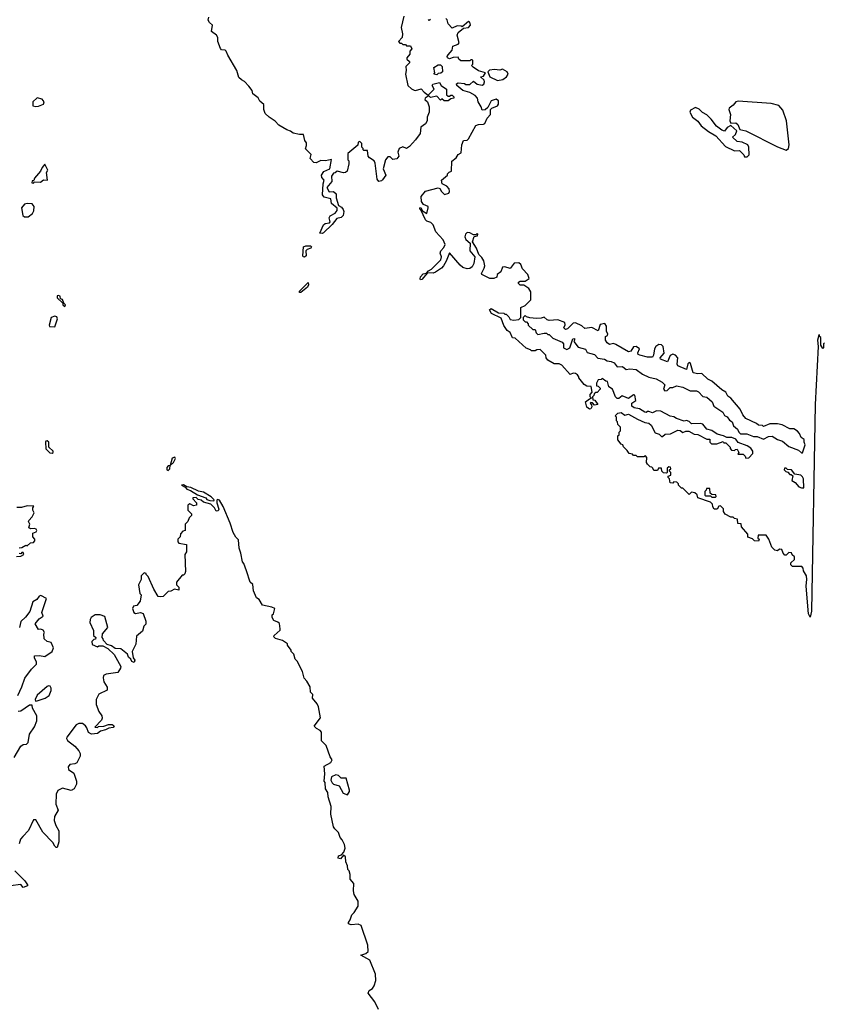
# Model space of a CAD drawing. Extents: x 2219101 to 2444320, y 201258 to 358766.
# Tile 127 of 256: x 2326867 to 2333247, y 285966 to 293778. Entities that reach past the tile are written whole.
import ezdxf

# ---------------------------------------------------------------- set-up
doc = ezdxf.new("R2010")
doc.units = 0

msp = doc.modelspace()

# ---------------------------------------------------------------- linework, layer by layer
at = {"layer": '0CON10XD'}
for points in [[(2329912.5, 293805), (2329892.5, 293715), (2329902.5, 293665), (2329900, 293635), (2329870, 293605), (2329881.7, 293591.7), (2329895, 293590), (2329905, 293580), (2329925, 293580), (2329935, 293570), (2329965, 293570), (2329977.5, 293545), (2329961.7, 293528.3), (2329960, 293505), (2329937.5, 293475), (2329937.5, 293465), (2329956.7, 293445), (2329957.5, 293435), (2329930, 293405), (2329932.5, 293375), (2329926.2, 293345), (2329945, 293256.7), (2329975, 293228.8), (2329995, 293218.8), (2330005, 293216.2), (2330049.5, 293229.5), (2330075, 293201.2), (2330105, 293180), (2330152.5, 293225), (2330137.5, 293255), (2330143.6, 293266.4), (2330195, 293280), (2330210, 293255), (2330250, 293225), (2330251.7, 293181.7), (2330265, 293170), (2330275, 293170), (2330285, 293180), (2330295, 293177.5), (2330310, 293165), (2330310, 293155), (2330285, 293150), (2330265, 293132.5), (2330233, 293133), (2330215, 293150), (2330205, 293140), (2330175, 293170), (2330125, 293160), (2330115, 293170), (2330105, 293170), (2330083.3, 293155), (2330080, 293145), (2330100, 293125), (2330112.5, 293085), (2330113.8, 293045), (2330096.7, 293005), (2330098.8, 292975), (2330085, 292952.5), (2330047.5, 292925), (2330041.2, 292875), (2330005, 292823.3), (2329957.7, 292772.3), (2329935, 292756.7), (2329905, 292770), (2329875, 292755.8), (2329865.8, 292725.8), (2329873.3, 292695), (2329857.7, 292672.3), (2329827, 292667), (2329805, 292690), (2329785, 292690), (2329768, 292665), (2329750, 292595), (2329770.8, 292545), (2329745, 292507.1), (2329735, 292498), (2329715, 292493.3), (2329701.4, 292511.4), (2329685, 292640), (2329677.7, 292657.7), (2329640.7, 292680.7), (2329630, 292695), (2329625, 292740), (2329595, 292740), (2329590, 292745), (2329590, 292755), (2329580, 292765), (2329580, 292795), (2329565, 292810), (2329550, 292805), (2329548.3, 292781.7), (2329470, 292715), (2329470, 292665), (2329477, 292657), (2329477.5, 292635), (2329462.5, 292575), (2329450, 292565), (2329435, 292563.3), (2329385, 292576.7), (2329368.3, 292561.7), (2329355, 292560), (2329338.6, 292535), (2329342.9, 292495), (2329303.1, 292446.9), (2329321.7, 292411.7), (2329355, 292413.3), (2329377.2, 292397.2), (2329377.1, 292365), (2329394.2, 292304.2), (2329419.8, 292289.8), (2329432.4, 292272.4), (2329437.1, 292255), (2329432.1, 292225), (2329415, 292207.7), (2329380.7, 292199.3), (2329345, 292152), (2329275, 292087.8), (2329265, 292081.8), (2329246.1, 292083.9), (2329275, 292149.6), (2329290.4, 292159.6), (2329324.4, 292165.6), (2329328.1, 292175), (2329321.8, 292205), (2329328, 292222), (2329367.3, 292242.7), (2329384.4, 292265), (2329383, 292283), (2329338.8, 292318.8), (2329333.8, 292355), (2329280, 292370), (2329268.3, 292388.3), (2329272.9, 292475), (2329281.2, 292505), (2329263.8, 292525), (2329260, 292545), (2329277.4, 292572.6), (2329326, 292595), (2329338.3, 292668.3), (2329293, 292657), (2329255, 292660), (2329217, 292643), (2329200, 292645), (2329170, 292675), (2329177.5, 292707.5), (2329133, 292753), (2329141.7, 292778.3), (2329141.7, 292801.7), (2329128.3, 292818.3), (2329116.4, 292866.4), (2329085, 292866.7), (2329035, 292877.5), (2329015, 292892.5), (2328985, 292902.5), (2328921.7, 292941.7), (2328893, 292973), (2328844.3, 293004.3), (2328813.6, 293033.6), (2328802.5, 293065), (2328803.3, 293105), (2328772.3, 293132.3), (2328758.3, 293158.3), (2328715, 293190), (2328710, 293215), (2328685, 293250), (2328648.3, 293288.3), (2328625, 293300), (2328605, 293320), (2328587.5, 293375), (2328516.4, 293496.4), (2328505, 293527.5), (2328495, 293536.2), (2328468.3, 293538.3), (2328459.3, 293549.3), (2328437.5, 293605), (2328437.5, 293635), (2328427.5, 293655), (2328387.5, 293685), (2328396.7, 293735), (2328372.5, 293755), (2328362.5, 293775), (2328367, 293797)], [(2333250, 291215), (2333240, 291205), (2333240, 291175), (2333235, 291170), (2333220, 291195), (2333220, 291255), (2333210, 291265), (2333210, 291275), (2333205, 291280), (2333202.5, 291275), (2333193.8, 291235), (2333197.5, 291185), (2333174.6, 290725), (2333146, 289085), (2333135, 289037.5), (2333122.5, 289065), (2333115.6, 289124.4), (2333104, 289285), (2333109.5, 289335), (2333105.6, 289365), (2333082.5, 289405), (2333080, 289425), (2333068.3, 289438.3), (2332995, 289440), (2332981.7, 289451.7), (2332981.7, 289468.3), (2333010, 289495), (2333010, 289515), (2332991.7, 289531.7), (2332988.3, 289548.3), (2332965, 289550), (2332945, 289530), (2332935, 289530), (2332920, 289545), (2332910, 289575), (2332893, 289577), (2332875, 289562.5), (2332855, 289570), (2332831.7, 289591.7), (2332807, 289657), (2332785, 289687.5), (2332721.7, 289688.3), (2332720, 289665), (2332730, 289655), (2332725, 289640), (2332693, 289643), (2332678.3, 289658.3), (2332641.7, 289671.7), (2332640, 289695), (2332590, 289755), (2332588.3, 289778.3), (2332561.7, 289781.7), (2332560, 289815), (2332535, 289820), (2332525, 289830), (2332505, 289830), (2332460, 289855), (2332447.5, 289875), (2332447, 289897), (2332425, 289920), (2332411.7, 289918.3), (2332397, 289893), (2332375, 289893.3), (2332363, 289913), (2332360, 289935), (2332345, 289950), (2332243, 289983), (2332238.3, 290008.3), (2332220, 290025), (2332195, 290030), (2332175, 290010), (2332125, 290060), (2332115, 290060), (2332090, 290085), (2332090, 290095), (2332078.3, 290108.3), (2332055, 290110), (2332045, 290100), (2332025, 290102.5), (2332020, 290135), (2332010, 290145), (2332010, 290155), (2332030, 290165), (2332030, 290185), (2332020, 290195), (2332020, 290205), (2332030, 290215), (2332028.3, 290228.3), (2332015, 290230), (2332001.7, 290218.3), (2332000, 290185), (2331995, 290180), (2331971.7, 290181.7), (2331960, 290195), (2331955, 290220), (2331931.7, 290218.3), (2331925, 290200), (2331895, 290200), (2331888.3, 290218.3), (2331878.3, 290228.3), (2331865, 290230), (2331845, 290250), (2331837.5, 290265), (2331840, 290305), (2331828.3, 290318.3), (2331815, 290310), (2331765, 290310), (2331755, 290320), (2331735, 290320), (2331725, 290330), (2331700, 290335), (2331685, 290360), (2331655, 290390), (2331650, 290405), (2331635, 290410), (2331610, 290445), (2331610, 290475), (2331620, 290485), (2331620, 290505), (2331630, 290515), (2331630, 290545), (2331610, 290565), (2331607, 290587), (2331600, 290595), (2331600, 290625), (2331590, 290635), (2331610, 290655), (2331635, 290660), (2331665, 290640), (2331695, 290647.5), (2331765, 290607.5), (2331825, 290582.5), (2331857, 290577), (2331875, 290560), (2331905, 290500), (2331938.3, 290488.3), (2331955, 290470), (2331965, 290470), (2331985, 290490), (2332027, 290493), (2332085, 290520), (2332105, 290517.5), (2332125, 290502.5), (2332148.3, 290511.7), (2332171.7, 290511.7), (2332215, 290490), (2332245, 290487.5), (2332315, 290450), (2332338.3, 290448.3), (2332340, 290425), (2332353, 290413), (2332395, 290412.5), (2332445, 290430), (2332451.7, 290421.7), (2332465, 290420), (2332500, 290385), (2332500, 290375), (2332511.7, 290361.7), (2332535, 290360), (2332541.7, 290368.3), (2332555, 290370), (2332570, 290345), (2332561.7, 290331.7), (2332605, 290330), (2332620, 290315), (2332625, 290300), (2332648.3, 290301.7), (2332680, 290335), (2332680, 290355), (2332665, 290377.5), (2332635, 290396.7), (2332565, 290422.5), (2332545, 290450), (2332515, 290462.5), (2332473, 290463), (2332447, 290477), (2332398.3, 290488.3), (2332355, 290517.5), (2332315, 290530), (2332285, 290567.5), (2332265, 290573.3), (2332195, 290570), (2332175, 290590), (2332155, 290597.5), (2332135, 290592.5), (2332075, 290613.3), (2332055, 290627.5), (2332025, 290633.3), (2331951.7, 290671.7), (2331917, 290673), (2331885, 290657.5), (2331855, 290670), (2331845, 290670), (2331835, 290660), (2331825, 290662.5), (2331780.7, 290690.7), (2331738.3, 290698.3), (2331721.7, 290711.7), (2331720, 290735), (2331752.5, 290755), (2331745, 290797.5), (2331735, 290800), (2331695, 290772.5), (2331675, 290780), (2331645, 290792.5), (2331617, 290773), (2331605, 290772.5), (2331592.5, 290785), (2331567.5, 290845), (2331537.5, 290865), (2331528.3, 290908.3), (2331515, 290910), (2331485, 290930), (2331477, 290923), (2331455, 290920), (2331440, 290895), (2331441.7, 290871.7), (2331455, 290870), (2331470, 290855), (2331470, 290845), (2331445, 290820), (2331435, 290820), (2331421.7, 290808.3), (2331420, 290795), (2331410, 290785), (2331411.7, 290761.7), (2331428.3, 290758.3), (2331450, 290725), (2331425, 290720), (2331408.3, 290738.3), (2331395, 290740), (2331390, 290735), (2331401.7, 290721.7), (2331402.5, 290705), (2331395, 290690), (2331385, 290687.5), (2331364.4, 290704.4), (2331354, 290745), (2331385, 290770), (2331400, 290775), (2331390, 290785), (2331390, 290805), (2331407.5, 290822.5), (2331398.3, 290868.3), (2331365, 290870), (2331343.6, 290883.6), (2331300, 290935), (2331300, 290945), (2331289.3, 290959.3), (2331275, 290970), (2331255, 290972.5), (2331231.7, 290961.7), (2331167, 291037), (2331145, 291047.5), (2331105, 291047.5), (2331055, 291077.5), (2331042.5, 291095), (2331040, 291115), (2330995, 291160), (2330968.3, 291158.3), (2330955, 291150), (2330925, 291150), (2330918.3, 291158.3), (2330881.7, 291171.7), (2330795, 291250), (2330773.6, 291253.6), (2330756.7, 291296.7), (2330731.7, 291311.7), (2330705, 291350), (2330685, 291410), (2330607, 291447), (2330592.5, 291475), (2330605, 291486.7), (2330663, 291453), (2330705, 291450), (2330715, 291440), (2330725, 291440), (2330745, 291420), (2330755, 291400), (2330785, 291392.5), (2330825, 291400), (2330840, 291415), (2330840, 291495), (2330875, 291508.8), (2330920, 291555), (2330919.4, 291619.4), (2330904, 291644), (2330865, 291672.5), (2330835, 291672.5), (2330823.3, 291685), (2330823.3, 291695), (2330835, 291703.3), (2330875, 291702.5), (2330906.2, 291725), (2330895.8, 291755), (2330855, 291801.2), (2330840, 291835), (2330825, 291848), (2330787.5, 291845), (2330755, 291804), (2330715, 291817.5), (2330695.9, 291814.1), (2330681.7, 291778.3), (2330652.5, 291755), (2330650, 291735), (2330627, 291723), (2330595, 291723.3), (2330532.5, 291755), (2330527.5, 291765), (2330551.2, 291805), (2330555.8, 291824.2), (2330547.5, 291865), (2330531.4, 291891.4), (2330506.7, 291915), (2330490, 291965), (2330457.5, 292015), (2330471.7, 292058.3), (2330498.3, 292061.7), (2330500, 292075), (2330495, 292080), (2330485, 292070), (2330465, 292070), (2330436.4, 292086.4), (2330415, 292090), (2330403, 292077), (2330397.5, 292055), (2330405, 292033.3), (2330440, 292005), (2330435, 291942.5), (2330476.4, 291896.4), (2330467.5, 291842.5), (2330453.9, 291816.1), (2330436, 291804), (2330415, 291800), (2330381.3, 291811.3), (2330358.9, 291828.9), (2330275, 291927.5), (2330249.1, 291860.9), (2330226.2, 291825), (2330212.9, 291807.1), (2330165, 291773.3), (2330145, 291766.7), (2330101.7, 291768.3), (2330055, 291716), (2330045, 291713.3), (2330041.3, 291721.3), (2330045, 291737.5), (2330065, 291760.6), (2330092.5, 291767.5), (2330107.5, 291785), (2330132.3, 291797.7), (2330207.2, 291872.8), (2330212.9, 291895), (2330202, 291925), (2330205.6, 291944.4), (2330230.3, 291969.7), (2330240.8, 291995), (2330225, 292031.2), (2330167.5, 292095), (2330145, 292150), (2330128.3, 292168.3), (2330095, 292180), (2330085, 292190), (2330048.3, 292268.3), (2330040, 292275), (2330040, 292285), (2330048.3, 292288.3), (2330061.7, 292261.7), (2330095, 292240), (2330106.1, 292286.1), (2330105, 292296.7), (2330070, 292310), (2330053.9, 292333.9), (2330050, 292375), (2330085, 292416.7), (2330185, 292443.3), (2330199.5, 292439.5), (2330211.2, 292415), (2330235, 292390), (2330270, 292400), (2330276.2, 292413.8), (2330272, 292435), (2330255, 292456), (2330216.7, 292475), (2330211.2, 292505), (2330260, 292545), (2330260, 292555), (2330271.7, 292568.3), (2330290, 292575), (2330292.5, 292655), (2330327.7, 292682.3), (2330345, 292707.5), (2330368.3, 292721.7), (2330372.5, 292785), (2330385, 292820), (2330415, 292822.5), (2330425, 292832.5), (2330485, 292937.5), (2330505, 292946.7), (2330545, 292947.5), (2330556.4, 292953.6), (2330573, 292997), (2330600, 293025), (2330600, 293065), (2330610, 293075), (2330656.7, 293095), (2330663, 293107), (2330663, 293133), (2330645, 293148), (2330606.7, 293135), (2330579.3, 293080.7), (2330557, 293063), (2330535, 293060), (2330527, 293087), (2330502.5, 293125), (2330496.7, 293155), (2330477.5, 293175), (2330435, 293200), (2330380, 293215), (2330332.5, 293255), (2330331.7, 293268.3), (2330345, 293276.7), (2330395, 293270), (2330405, 293262.5), (2330435, 293262.5), (2330465, 293290), (2330495, 293266.7), (2330535, 293258.8), (2330546.7, 293265), (2330553.3, 293285), (2330548.8, 293298.8), (2330520, 293325), (2330545, 293330), (2330560, 293355), (2330505, 293372.5), (2330461.7, 293401.7), (2330450, 293415), (2330460, 293425), (2330460, 293455), (2330455, 293460), (2330445, 293460), (2330435, 293450), (2330365, 293450), (2330350, 293465), (2330345, 293480), (2330305, 293477.5), (2330275, 293467.5), (2330260, 293475), (2330257.5, 293485), (2330265, 293500), (2330297.5, 293535), (2330301.7, 293568.3), (2330345, 293582.5), (2330352.5, 293595), (2330336.1, 293653.9), (2330343.9, 293676.1), (2330385, 293710), (2330425.5, 293714.5), (2330440.8, 293735), (2330435, 293757.5), (2330425, 293762.5), (2330375, 293720), (2330366.4, 293726.4), (2330335, 293730), (2330295, 293710), (2330263.3, 293745)], [(2330125, 293780), (2330115, 293770), (2330108.3, 293778.3)], [(2330263.3, 293745), (2330257, 293777), (2330245, 293787.5)], [(2330175, 293340), (2330150, 293345), (2330160, 293355), (2330151.2, 293398.8), (2330185, 293420), (2330205, 293420), (2330217, 293407), (2330220, 293365), (2330207.5, 293352.5), (2330185, 293350), (2330175, 293340)], [(2330655, 293294.3), (2330697.7, 293302.3), (2330726.9, 293323.1), (2330739.5, 293345), (2330733.4, 293363.4), (2330695.9, 293385.9), (2330673.6, 293376.4), (2330633, 293383), (2330591.7, 293378.3), (2330580, 293365), (2330594.4, 293324.4), (2330655, 293294.3)], [(2326995, 293087.5), (2327015, 293092.5), (2327055, 293107.5), (2327060, 293125), (2327046.1, 293146.1), (2327005, 293157.5), (2326970, 293125), (2326970, 293095), (2326995, 293087.5)], [(2332945, 292743.4), (2332963.6, 292755), (2332969.7, 292785), (2332948.6, 292975), (2332919.2, 293059.2), (2332886.6, 293096.6), (2332825, 293113.9), (2332565, 293130.8), (2332544.7, 293125.3), (2332525, 293099.4), (2332493.3, 293075), (2332491.2, 293065), (2332503.3, 293025), (2332498.8, 292975), (2332506.4, 292956.4), (2332545, 292958), (2332562, 292945), (2332576.2, 292906.2), (2332625, 292896.7), (2332875, 292768.8), (2332945, 292743.4)], [(2332635, 292690), (2332650, 292705), (2332647.5, 292765), (2332640, 292785), (2332597, 292807), (2332555, 292810), (2332520, 292845), (2332544, 292866), (2332553.3, 292895), (2332505, 292937.5), (2332478, 292922), (2332455, 292893.3), (2332435, 292900), (2332392.3, 292932.3), (2332349.3, 292989.3), (2332315, 293022.5), (2332281.7, 293041.7), (2332255, 293066.7), (2332225, 293080), (2332185, 293060), (2332180, 293045), (2332202.5, 293005), (2332243, 292973), (2332270, 292935), (2332329.3, 292889.3), (2332385.9, 292855.9), (2332462.7, 292772.7), (2332535, 292737.5), (2332575, 292740), (2332610, 292705), (2332615, 292690), (2332635, 292690)], [(2326975, 292480), (2326985, 292490), (2327031.7, 292488.3), (2327055, 292507.5), (2327087.5, 292505), (2327080, 292565), (2327091.2, 292585), (2327065, 292632.5), (2327043.9, 292606.1), (2327032.5, 292575), (2326985, 292520), (2326978.3, 292501.7), (2326965, 292500), (2326963, 292483), (2326975, 292480)], [(2326935, 292213.3), (2326969.3, 292240.7), (2326979.3, 292260.7), (2326982.5, 292295), (2326965, 292316.7), (2326925, 292320), (2326905, 292313.3), (2326881.2, 292285), (2326892.5, 292225), (2326905, 292213.3), (2326935, 292213.3)], [(2329125, 291892.5), (2329115.6, 291895.6), (2329111.8, 291905), (2329117.5, 291975), (2329135, 291983.3), (2329173.8, 291983.8), (2329180, 291975), (2329176.3, 291963.6), (2329145.9, 291954.1), (2329136.5, 291945), (2329138.8, 291905), (2329125, 291892.5)], [(2329084.4, 291614.4), (2329086, 291625), (2329155, 291692.5), (2329157.1, 291675), (2329148.9, 291655), (2329095, 291614.4), (2329084.4, 291614.4)], [(2327225, 291503.3), (2327230, 291515), (2327217.5, 291527.5), (2327205, 291557.5), (2327191.7, 291561.7), (2327186.7, 291585), (2327175, 291590), (2327165, 291586.7), (2327165, 291570), (2327208.3, 291528.3), (2327210, 291515), (2327225, 291503.3)], [(2327145, 291340), (2327166, 291405), (2327160.5, 291420.5), (2327145.8, 291425.8), (2327116, 291414), (2327100, 291355), (2327103, 291343), (2327145, 291340)], [(2333075, 290340), (2333095.6, 290404.4), (2333086.7, 290425), (2333086.4, 290446.4), (2333063.6, 290463.6), (2333050, 290495), (2333035, 290512.5), (2333005, 290532.5), (2332975, 290532.5), (2332913.3, 290563.3), (2332875, 290571.2), (2332815, 290571.2), (2332765, 290550), (2332757, 290557), (2332725, 290560), (2332710, 290575), (2332623.9, 290613.9), (2332601.7, 290641.7), (2332578.8, 290688.8), (2332505, 290773.8), (2332481.4, 290791.4), (2332465, 290822.5), (2332435, 290840), (2332355, 290910), (2332322.5, 290925), (2332275, 290970), (2332245, 290967.5), (2332207, 290977), (2332185, 291050), (2332175, 291056.7), (2332165, 291047.5), (2332155, 291003.3), (2332085, 291031.2), (2332079.2, 291045), (2332084.4, 291095), (2332066.2, 291116.2), (2332045, 291124.2), (2332025.8, 291114.2), (2332005, 291063.3), (2331947.5, 291085), (2331946.7, 291095), (2331977.3, 291132.7), (2331970, 291185), (2331957.4, 291197.4), (2331935, 291200), (2331910.8, 291185), (2331900.8, 291165), (2331893.8, 291115), (2331885, 291100), (2331845, 291098.8), (2331785, 291116.2), (2331772, 291122), (2331768.8, 291135), (2331782.5, 291165), (2331755, 291184), (2331735, 291183.3), (2331711.7, 291148.3), (2331695, 291141.2), (2331595, 291200), (2331575, 291207.5), (2331545, 291201.2), (2331525, 291213.3), (2331513.3, 291235), (2331512.5, 291265), (2331528.3, 291271.7), (2331530, 291285), (2331520, 291305), (2331520, 291345), (2331508, 291368), (2331470.7, 291359.3), (2331455, 291310), (2331405, 291336.7), (2331348.3, 291328.3), (2331325, 291347.5), (2331275, 291372.5), (2331255, 291370), (2331210, 291325), (2331195, 291320), (2331182.5, 291332.5), (2331193, 291357), (2331190, 291375), (2331135, 291396), (2331065, 291390), (2331050, 291395), (2331025, 291417.5), (2331001.7, 291408.3), (2330965, 291407.5), (2330913, 291413), (2330885, 291420), (2330875, 291430), (2330860, 291415), (2330860, 291395), (2330875, 291380), (2330885, 291380), (2330900, 291365), (2330900, 291355), (2330935, 291320), (2330955, 291320), (2330963, 291293), (2330975, 291280), (2331025, 291290), (2331045, 291290), (2331055, 291280), (2331065, 291280), (2331095, 291250), (2331168.3, 291218.3), (2331180, 291205), (2331180, 291175), (2331205, 291160), (2331230, 291175), (2331252.5, 291245), (2331265, 291247.5), (2331267.5, 291235), (2331260, 291225), (2331295, 291180), (2331352.5, 291162.5), (2331366.4, 291136.4), (2331425, 291120), (2331451.7, 291091.7), (2331503.3, 291083.3), (2331525, 291070), (2331557, 291067), (2331580, 291055), (2331605, 291022.5), (2331647, 291027), (2331675, 291002.5), (2331705, 291007.5), (2331755, 291002.5), (2331806.1, 290966.1), (2331855, 290942.5), (2331915, 290927.5), (2331961.2, 290901.2), (2331981.7, 290881.7), (2331972.5, 290845), (2331983.6, 290833.6), (2332000, 290835), (2332025, 290860), (2332045, 290860), (2332075, 290872.5), (2332125, 290863.3), (2332183.6, 290833.6), (2332233, 290833), (2332250, 290825), (2332285, 290787.5), (2332315, 290782.5), (2332357.5, 290745), (2332372.3, 290712.3), (2332442.5, 290665), (2332457, 290637), (2332476.4, 290626.4), (2332495, 290600), (2332516.4, 290586.4), (2332527.5, 290555), (2332559.3, 290529.3), (2332570, 290505), (2332583, 290493), (2332633, 290493), (2332685, 290470), (2332715, 290470), (2332765, 290450), (2332805, 290471.2), (2332835, 290473.8), (2332875, 290447.5), (2332915, 290432.5), (2332965, 290392.5), (2333041.7, 290361.7), (2333065, 290340), (2333075, 290340)], [(2327125, 290338.8), (2327133.3, 290345), (2327131.2, 290355), (2327098.8, 290385), (2327097.5, 290425), (2327085, 290435.8), (2327075, 290433.3), (2327070.8, 290425), (2327074, 290374), (2327105, 290340), (2327125, 290338.8)], [(2328045, 290200), (2328057, 290213), (2328060, 290240), (2328087.5, 290265), (2328102.5, 290295), (2328097, 290307), (2328075, 290300), (2328060, 290240), (2328045, 290237.5), (2328033.3, 290225), (2328033.3, 290205), (2328045, 290200)], [(2333085, 290062.5), (2333082.5, 290135), (2333075, 290150), (2333060, 290165), (2333012.5, 290172.5), (2332987, 290207), (2332955, 290210), (2332945, 290220), (2332931.7, 290218.3), (2332930, 290205), (2332941.7, 290191.7), (2332958.3, 290188.3), (2332975, 290170), (2332985, 290170), (2332998.3, 290158.3), (2332990.7, 290120.7), (2333016.4, 290106.4), (2333045, 290072.5), (2333065, 290062.5), (2333085, 290062.5)], [(2328405, 289960), (2328408.3, 289968.3), (2328385, 289992.5), (2328325, 290028.8), (2328285.9, 290035.9), (2328225, 290066.7), (2328192.5, 290072.5), (2328165, 290086.7), (2328150, 290085), (2328178.3, 290068.3), (2328191.7, 290051.7), (2328221.2, 290041.2), (2328276.7, 290006.7), (2328343.6, 289983.6), (2328352, 289972), (2328375, 289962.5), (2328405, 289960)], [(2332385, 289990), (2332390, 289995), (2332388.3, 290008.3), (2332355, 290010), (2332341.7, 290021.7), (2332338.3, 290058.3), (2332311.7, 290058.3), (2332310, 290045), (2332300, 290035), (2332300, 290005), (2332305, 290000), (2332345, 290000), (2332355, 289990), (2332385, 289990)], [(2329713.3, 285925), (2329684.2, 285984.2), (2329630, 286055), (2329637.5, 286075), (2329665, 286092.5), (2329677.7, 286112.3), (2329690.8, 286155), (2329688.8, 286205), (2329642.5, 286315), (2329572.5, 286355), (2329611.2, 286368.8), (2329630, 286385), (2329626.7, 286435), (2329575, 286590), (2329550.7, 286600.7), (2329495, 286595.8), (2329474.6, 286605), (2329473.8, 286615), (2329488, 286635), (2329500, 286675), (2329520, 286695), (2329550, 286745), (2329550, 286785), (2329518.3, 286838.3), (2329512.5, 286865), (2329517.5, 286925), (2329488.3, 286958.3), (2329487.5, 286995), (2329480, 287025), (2329470, 287035), (2329467.5, 287065), (2329452.5, 287095), (2329450, 287135), (2329435, 287150), (2329409.4, 287120.6), (2329390.9, 287125), (2329395, 287144.2), (2329417.5, 287152.5), (2329437, 287173), (2329447.5, 287205), (2329442.5, 287235), (2329425, 287270), (2329408.3, 287288.3), (2329395, 287330), (2329365, 287356.7), (2329356.2, 287375), (2329333.3, 287475), (2329337.5, 287535), (2329313, 287613), (2329310, 287645), (2329292.5, 287675), (2329290, 287725), (2329282.5, 287735), (2329287.5, 287795), (2329282.5, 287855), (2329335, 287883.8), (2329343.8, 287905), (2329328.3, 287928.3), (2329298.3, 288018.3), (2329260, 288055), (2329260, 288125), (2329249.3, 288139.3), (2329220, 288155), (2329203, 288173), (2329251.7, 288238.3), (2329236.4, 288326.4), (2329225, 288350), (2329187.5, 288395), (2329190, 288425), (2329173, 288443), (2329170, 288485), (2329145, 288530), (2329123, 288553), (2329110, 288605), (2329067, 288687), (2329050, 288705), (2329040, 288745), (2329020, 288765), (2329020, 288775), (2328990, 288815), (2328990, 288825), (2328951.7, 288851.7), (2328895, 288867.5), (2328882, 288882), (2328885, 288892.5), (2328932.5, 288935), (2328933.3, 288945), (2328926.1, 288986.1), (2328915, 288997.5), (2328881.7, 289011.7), (2328870, 289035), (2328870, 289055), (2328880, 289065), (2328890, 289105), (2328867, 289117), (2328793, 289133), (2328766.4, 289176.4), (2328745, 289190), (2328720, 289245), (2328716.2, 289296.2), (2328694.3, 289315), (2328665.9, 289405.9), (2328642.9, 289462.9), (2328632.5, 289475), (2328620, 289545), (2328606.4, 289583.6), (2328601.7, 289651.7), (2328581.7, 289671.7), (2328558.3, 289708.3), (2328535, 289782.5), (2328480, 289915), (2328450, 289965), (2328435, 289970), (2328430, 289965), (2328430, 289945), (2328446.7, 289895), (2328440, 289880), (2328425, 289877.5), (2328412.5, 289905), (2328383.6, 289933.6), (2328325, 289950), (2328305, 289966.7), (2328281.2, 289971.2), (2328265, 289987.5), (2328240, 289985), (2328240, 289975), (2328270, 289945), (2328270, 289925), (2328245, 289920), (2328215, 289937.5), (2328200, 289925), (2328200, 289885), (2328228.3, 289858.3), (2328230, 289845), (2328210, 289825), (2328200, 289795), (2328180, 289775), (2328180, 289725), (2328161.7, 289718.3), (2328141.7, 289698.3), (2328140, 289675), (2328120, 289655), (2328120, 289635), (2328130, 289625), (2328190, 289615), (2328190, 289555), (2328177.5, 289535), (2328181.7, 289398.3), (2328175, 289380), (2328165, 289370), (2328155, 289370), (2328110, 289315), (2328110, 289295), (2328130, 289275), (2328128.3, 289251.7), (2328095, 289260), (2328065, 289242.5), (2328045, 289240), (2328005, 289202.5), (2327985, 289197.5), (2327965, 289202.5), (2327929.3, 289259.3), (2327885, 289360), (2327870, 289375), (2327870, 289385), (2327855, 289390), (2327830, 289365), (2327830, 289335), (2327810, 289295), (2327820, 289225), (2327830, 289215), (2327822.5, 289165), (2327795, 289130), (2327770, 289125), (2327762.5, 289105), (2327772.5, 289075), (2327785, 289067.5), (2327825, 289073.3), (2327846.4, 289066.4), (2327867.5, 289005), (2327867, 288983), (2327850, 288965), (2327840, 288925), (2327793, 288887), (2327787, 288823), (2327757.5, 288765), (2327766.7, 288715), (2327780, 288695), (2327775, 288676.7), (2327756.7, 288685), (2327747.5, 288705), (2327730.8, 288720.8), (2327723, 288743), (2327670, 288785), (2327625, 288790), (2327595, 288810), (2327561.7, 288821.7), (2327531.7, 288851.7), (2327530, 288865), (2327520, 288875), (2327522.5, 288905), (2327566.4, 288956.4), (2327543, 289043), (2327505.9, 289055.9), (2327465, 289056.7), (2327434.1, 289035.9), (2327425, 289020), (2327423.3, 288995), (2327451.7, 288931.7), (2327453, 288893), (2327470, 288875), (2327468.3, 288861.7), (2327455, 288860), (2327440, 288845), (2327441.7, 288821.7), (2327485, 288802.5), (2327495, 288810), (2327525, 288810), (2327565, 288790), (2327615, 288740), (2327667.5, 288645), (2327667, 288633), (2327645, 288597.5), (2327553.6, 288586.4), (2327532.5, 288575), (2327527.5, 288555), (2327533.3, 288525), (2327561.7, 288481.7), (2327561.7, 288458.3), (2327495, 288426.7), (2327473.3, 288385), (2327473.3, 288345), (2327495, 288290), (2327517.5, 288255), (2327520, 288235), (2327515, 288220), (2327463.3, 288165), (2327483, 288163), (2327490.7, 288169.3), (2327533.3, 288173.3)], [(2326861.7, 289588.3), (2326885, 289590), (2326915, 289607.5), (2326927, 289603), (2326953, 289627), (2326975, 289630), (2326987, 289643), (2326987, 289657), (2326970, 289675), (2326970, 289705), (2326996.7, 289713.3), (2327002.5, 289725), (2326997.5, 289735), (2326985, 289740), (2326955, 289737.5), (2326940, 289745), (2326947.5, 289775), (2326937.5, 289795), (2326940, 289805), (2326967, 289833), (2326982.5, 289865), (2326970, 289885), (2326970, 289905), (2326978.3, 289918.3), (2326925, 289920), (2326881.7, 289908.3), (2326843, 289907)], [(2326841.7, 289518.3), (2326875, 289520), (2326900, 289535), (2326895, 289550), (2326885, 289550), (2326875, 289540), (2326861.7, 289541.7)], [(2326852.5, 288415), (2326882.5, 288485), (2326907.5, 288552.5), (2326961.2, 288625), (2327000, 288665), (2327001.2, 288681.2), (2326984, 288715), (2326985, 288730), (2327025, 288733.8), (2327065, 288724), (2327123.3, 288765), (2327136.2, 288795), (2327116.7, 288835), (2327085, 288843.3), (2327060, 288865), (2327057.5, 288905), (2327062.5, 288915), (2327053, 288933), (2327035, 288942.5), (2327015, 288940), (2326990, 288985), (2327022.5, 289025), (2327052.5, 289045), (2327043.3, 289075), (2327080, 289185), (2327035, 289210), (2327022.5, 289205), (2327001.7, 289178.3), (2326972.3, 289157.7), (2326948.3, 289081.7), (2326913, 289037), (2326875, 289002.5), (2326866.2, 288955)], [(2326991.7, 288371.7), (2327005, 288372.5), (2327067.5, 288395), (2327100, 288415), (2327116, 288455), (2327116.2, 288475), (2327109.3, 288489.3), (2327095, 288492.5), (2327085, 288486.7), (2327005, 288417.5), (2326990, 288385), (2326991.7, 288371.7)], [(2326823.3, 287925), (2326877, 288013), (2326893.6, 288026.4), (2326920.7, 288029.3), (2326935, 288042.5), (2326945, 288110), (2326985, 288167.5), (2327002, 288215), (2327003.9, 288253.9), (2326967.5, 288315), (2326965, 288340), (2326945, 288340), (2326875, 288292.5), (2326855, 288290)], [(2327533.3, 288173.3), (2327570, 288185), (2327600, 288185), (2327616.1, 288176.1), (2327607.1, 288162.9), (2327573.2, 288156.8), (2327547.6, 288142.4), (2327508.3, 288131.7), (2327485, 288114.3), (2327435, 288108.5), (2327412, 288122), (2327399.5, 288159.5), (2327387.5, 288175), (2327365, 288193.3), (2327335, 288193.8), (2327315, 288182.5), (2327240, 288085), (2327237.5, 288075), (2327245, 288057.5), (2327303, 288013), (2327335, 287977.5), (2327346.7, 287955), (2327347.5, 287935), (2327319.3, 287880.7), (2327305, 287872.5), (2327265, 287867.5), (2327250.7, 287849.3), (2327255, 287827.5), (2327295, 287800), (2327317.5, 287735), (2327317, 287713), (2327297.5, 287675), (2327275, 287662.5), (2327205, 287680), (2327168.3, 287661.7), (2327156, 287634), (2327154.1, 287554.1), (2327172.5, 287505), (2327142.5, 287455), (2327140, 287425), (2327153.8, 287383.8), (2327177, 287343), (2327177.5, 287255), (2327165, 287210), (2327155, 287210), (2327145, 287220), (2327129.3, 287249.3), (2327050.7, 287330.7), (2326995, 287430), (2326975, 287430), (2326937.5, 287345), (2326893, 287297), (2326873, 287277), (2326861.7, 287238.3)], [(2329465, 287627.5), (2329482.5, 287655), (2329482.5, 287665), (2329455, 287760), (2329415, 287760), (2329395, 287780), (2329375, 287786.2), (2329338.3, 287771.7), (2329333.3, 287745), (2329343.6, 287723.6), (2329355, 287713.3), (2329399.3, 287699.3), (2329430.7, 287640.7), (2329465, 287627.5)], [(2326827.5, 287025), (2326907.5, 286945), (2326930, 286915), (2326930, 286905), (2326895, 286893.8), (2326875, 286917.5), (2326795, 286906.2)]]:
    msp.add_lwpolyline(points, dxfattribs=at)

doc.saveas('drawing.dxf')
